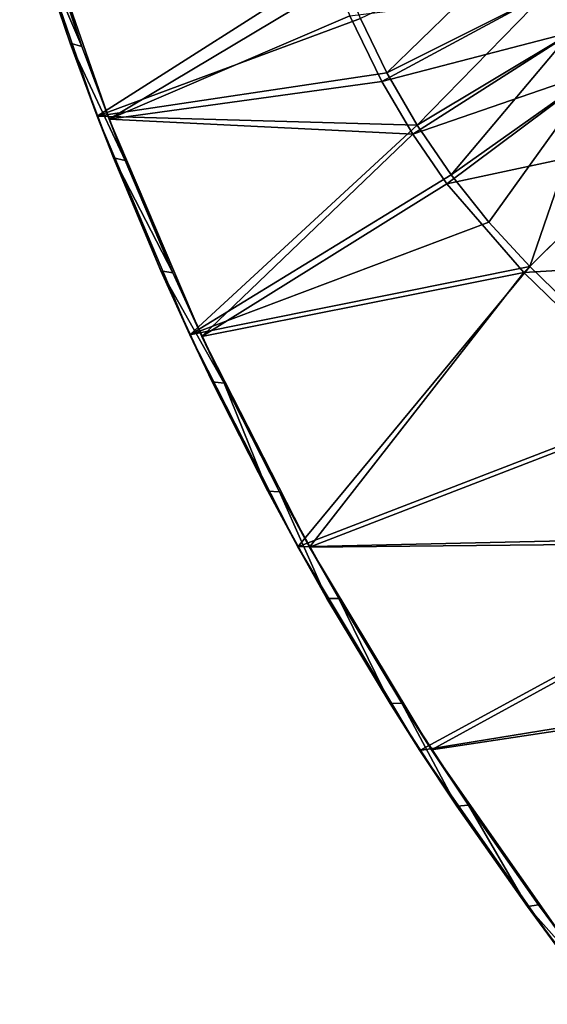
# Model space of a CAD drawing. Header units: metres. Extents: x -1651 to 0, y -1070 to 0.
# Tile 16 of 113: x -1607 to -1450, y -680 to -387. Entities that reach past the tile are written whole.
import ezdxf

# ---------------------------------------------------------------- set-up
doc = ezdxf.new("R2010")
doc.units = ezdxf.units.M

msp = doc.modelspace()

# ---------------------------------------------------------------- linework, layer by layer
at = {"layer": 'None'}
for points in [[(-1583.692627, -416.023407), (-1512.05188, -370.256561), (-1606.710938, -349.166779)], [(-1606.710938, -349.166779), (-1603.421021, -359.716003, -45), (-1591.756348, -394.264252, -45)], [(-1606.710938, -349.166779), (-1591.756348, -394.264252, -45), (-1583.692627, -416.023407)], [(-1580.148071, -416.881317, -3), (-1603.196045, -350.393066, -3), (-1512.542236, -376.454315, -3)], [(-1603.196045, -350.393066, -3), (-1588.217773, -395.24292, -45), (-1599.899292, -360.884705, -45)], [(-1603.196045, -350.393066, -3), (-1580.148071, -416.881317, -3), (-1588.217773, -395.24292, -45)], [(-1591.756348, -394.264252, -45), (-1603.421021, -359.716003, -45), (-1588.217773, -395.24292, -45)], [(-1588.217773, -395.24292, -45), (-1603.421021, -359.716003, -45), (-1599.899292, -360.884705, -45)], [(-1505.40271, -386.947845), (-1497.548096, -403.106934), (-1457.528809, -364.121399, -377.175201)], [(-1457.528809, -364.121399, -377.175201), (-1497.548096, -403.106934), (-1450.169312, -379.292847, -377.175201)], [(-1505.40271, -386.947845), (-1512.05188, -370.256561), (-1583.692627, -416.023407)], [(-1508.588013, -386.169952, -3), (-1580.148071, -416.881317, -3), (-1512.542236, -376.454315, -3)], [(-1443.019531, -391.432159, -377.175201), (-1449.539063, -377.894165, -382.385681), (-1450.169312, -379.292847, -377.175201)], [(-1499.094727, -405.740662, -3), (-1508.588013, -386.169952, -3), (-1449.27063, -378.807037, -406)], [(-1499.094727, -405.740662, -3), (-1449.27063, -378.807037, -406), (-1442.158813, -390.881775, -406)], [(-1497.548096, -403.106934), (-1488.530396, -418.646973), (-1450.169312, -379.292847, -377.175201)], [(-1450.169312, -379.292847, -377.175201), (-1488.530396, -418.646973), (-1443.019531, -391.432159, -377.175201)], [(-1580.148071, -416.881317, -3), (-1508.588013, -386.169952, -3), (-1499.094727, -405.740662, -3)], [(-1497.548096, -403.106934), (-1505.40271, -386.947845), (-1583.692627, -416.023407)], [(-1489.873779, -421.396545, -3), (-1499.094727, -405.740662, -3), (-1442.158813, -390.881775, -406)], [(-1489.873779, -421.396545, -3), (-1442.158813, -390.881775, -406), (-1434.294434, -402.250427, -406)], [(-1488.530396, -418.646973), (-1478.398193, -433.484344), (-1443.019531, -391.432159, -377.175201)], [(-1443.019531, -391.432159, -377.175201), (-1478.398193, -433.484344), (-1435.113037, -402.861664, -377.175201)], [(-1591.756348, -394.264252, -45), (-1578.862915, -428.372955, -45), (-1583.692627, -416.023407)], [(-1578.862915, -428.372955, -45), (-1591.756348, -394.264252, -45), (-1575.31665, -429.161957, -45)], [(-1575.31665, -429.161957, -45), (-1591.756348, -394.264252, -45), (-1588.217773, -395.24292, -45)], [(-1580.148071, -416.881317, -3), (-1575.31665, -429.161957, -45), (-1588.217773, -395.24292, -45)], [(-1497.548096, -403.106934), (-1583.692627, -416.023407), (-1488.530396, -418.646973)], [(-1479.67688, -436.136932, -3), (-1489.873779, -421.396545, -3), (-1434.294434, -402.250427, -406)], [(-1479.67688, -436.136932, -3), (-1434.294434, -402.250427, -406), (-1416.698853, -422.640991, -406)], [(-1478.398193, -433.484344), (-1467.205688, -447.539276), (-1435.113037, -402.861664, -377.175201)], [(-1435.113037, -402.861664, -377.175201), (-1467.205688, -447.539276), (-1455.013428, -460.736206)], [(-1455.013428, -460.736206), (-1417.423218, -423.361298, -377.175201), (-1435.113037, -402.861664, -377.175201)], [(-1489.873779, -421.396545, -3), (-1580.148071, -416.881317, -3), (-1499.094727, -405.740662, -3)], [(-1583.692627, -416.023407), (-1556.092896, -481.12262), (-1488.530396, -418.646973)], [(-1583.692627, -416.023407), (-1578.862915, -428.372955, -45), (-1564.757324, -461.998474, -45)], [(-1583.692627, -416.023407), (-1564.757324, -461.998474, -45), (-1556.092896, -481.12262)], [(-1552.552734, -481.614502, -3), (-1580.148071, -416.881317, -3), (-1489.873779, -421.396545, -3)], [(-1575.31665, -429.161957, -45), (-1580.148071, -416.881317, -3), (-1561.21228, -462.598602, -45)], [(-1580.148071, -416.881317, -3), (-1552.552734, -481.614502, -3), (-1561.21228, -462.598602, -45)], [(-1488.530396, -418.646973), (-1556.092896, -481.12262), (-1478.398193, -433.484344)], [(-1479.67688, -436.136932, -3), (-1552.552734, -481.614502, -3), (-1489.873779, -421.396545, -3)], [(-1456.862793, -462.574921, -3), (-1479.67688, -436.136932, -3), (-1416.698853, -422.640991, -406)], [(-1416.698853, -422.640991, -406), (-1380.497314, -457.967896, -406), (-1456.862793, -462.574921, -3)], [(-1455.013428, -460.736206), (-1413.174072, -501.41983), (-1417.423218, -423.361298, -377.175201)], [(-1564.757324, -461.998474, -45), (-1578.862915, -428.372955, -45), (-1561.21228, -462.598602, -45)], [(-1561.21228, -462.598602, -45), (-1578.862915, -428.372955, -45), (-1575.31665, -429.161957, -45)], [(-1556.092896, -481.12262), (-1467.205688, -447.539276), (-1478.398193, -433.484344)], [(-1552.552734, -481.614502, -3), (-1479.67688, -436.136932, -3), (-1456.862793, -462.574921, -3)], [(-1467.205688, -447.539276), (-1556.092896, -481.12262), (-1455.013428, -460.736206)], [(-1380.497314, -457.967896, -406), (-1414.848755, -503.424744, -3), (-1456.862793, -462.574921, -3)], [(-1564.757324, -461.998474, -45), (-1549.45752, -495.097717, -45), (-1556.092896, -481.12262)], [(-1549.45752, -495.097717, -45), (-1564.757324, -461.998474, -45), (-1545.922729, -495.510132, -45)], [(-1545.922729, -495.510132, -45), (-1564.757324, -461.998474, -45), (-1561.21228, -462.598602, -45)], [(-1561.21228, -462.598602, -45), (-1552.552734, -481.614502, -3), (-1545.922729, -495.510132, -45)], [(-1556.092896, -481.12262), (-1524.0448, -544.150879), (-1455.013428, -460.736206)], [(-1520.542236, -544.282043, -3), (-1552.552734, -481.614502, -3), (-1456.862793, -462.574921, -3)], [(-1455.013428, -460.736206), (-1524.0448, -544.150879), (-1413.174072, -501.41983)], [(-1520.542236, -544.282043, -3), (-1456.862793, -462.574921, -3), (-1414.848755, -503.424744, -3)], [(-1556.092896, -481.12262), (-1549.45752, -495.097717, -45), (-1532.983154, -527.628296, -45)], [(-1556.092896, -481.12262), (-1532.983154, -527.628296, -45), (-1524.0448, -544.150879)], [(-1552.552734, -481.614502, -3), (-1529.467407, -527.854614, -45), (-1545.922729, -495.510132, -45)], [(-1552.552734, -481.614502, -3), (-1520.542236, -544.282043, -3), (-1529.467407, -527.854614, -45)], [(-1532.983154, -527.628296, -45), (-1549.45752, -495.097717, -45), (-1545.922729, -495.510132, -45)], [(-1532.983154, -527.628296, -45), (-1545.922729, -495.510132, -45), (-1529.467407, -527.854614, -45)], [(-1524.0448, -544.150879), (-1369.98584, -540.668518), (-1413.174072, -501.41983)], [(-1371.476929, -542.829834, -3), (-1520.542236, -544.282043, -3), (-1414.848755, -503.424744, -3)], [(-1532.983154, -527.628296, -45), (-1515.355225, -559.548523, -45), (-1524.0448, -544.150879)], [(-1515.355225, -559.548523, -45), (-1532.983154, -527.628296, -45), (-1529.467407, -527.854614, -45)], [(-1520.542236, -544.282043, -3), (-1511.86731, -559.590698, -45), (-1529.467407, -527.854614, -45)], [(-1515.355225, -559.548523, -45), (-1529.467407, -527.854614, -45), (-1511.86731, -559.590698, -45)], [(-1524.0448, -544.150879), (-1487.702393, -604.804688), (-1369.98584, -540.668518)], [(-1487.702393, -604.804688), (-1325.497803, -578.437561), (-1369.98584, -540.668518)], [(-1524.0448, -544.150879), (-1515.355225, -559.548523, -45), (-1496.596558, -590.817627, -45)], [(-1524.0448, -544.150879), (-1496.596558, -590.817627, -45), (-1487.702393, -604.804688)], [(-1484.270264, -604.583252, -3), (-1520.542236, -544.282043, -3), (-1371.476929, -542.829834, -3)], [(-1520.542236, -544.282043, -3), (-1484.270264, -604.583252, -3), (-1511.86731, -559.590698, -45)], [(-1326.796631, -580.744995, -3), (-1484.270264, -604.583252, -3), (-1371.476929, -542.829834, -3)], [(-1496.596558, -590.817627, -45), (-1515.355225, -559.548523, -45), (-1511.86731, -559.590698, -45)], [(-1484.270264, -604.583252, -3), (-1493.14502, -590.677979, -45), (-1511.86731, -559.590698, -45)], [(-1496.596558, -590.817627, -45), (-1511.86731, -559.590698, -45), (-1493.14502, -590.677979, -45)], [(-1487.702393, -604.804688), (-1447.240845, -662.79187), (-1325.497803, -578.437561)], [(-1443.910889, -662.228821, -3), (-1484.270264, -604.583252, -3), (-1326.796631, -580.744995, -3)], [(-1476.730835, -621.395386, -45), (-1496.596558, -590.817627, -45), (-1493.14502, -590.677979, -45)], [(-1496.596558, -590.817627, -45), (-1476.730835, -621.395386, -45), (-1487.702393, -604.804688)], [(-1493.14502, -590.677979, -45), (-1484.270264, -604.583252, -3), (-1473.324341, -621.07666, -45)], [(-1476.730835, -621.395386, -45), (-1493.14502, -590.677979, -45), (-1473.324341, -621.07666, -45)], [(-1487.702393, -604.804688), (-1476.730835, -621.395386, -45), (-1447.240845, -662.79187)], [(-1484.270264, -604.583252, -3), (-1443.910889, -662.228821, -3), (-1473.324341, -621.07666, -45)], [(-1455.783813, -651.242798, -45), (-1476.730835, -621.395386, -45), (-1473.324341, -621.07666, -45)], [(-1473.324341, -621.07666, -45), (-1443.910889, -662.228821, -3), (-1452.430664, -650.748108, -45)], [(-1455.783813, -651.242798, -45), (-1473.324341, -621.07666, -45), (-1452.430664, -650.748108, -45)], [(-1476.730835, -621.395386, -45), (-1455.783813, -651.242798, -45), (-1447.240845, -662.79187)], [(-1430.490479, -679.654297, -45), (-1455.783813, -651.242798, -45), (-1452.430664, -650.748108, -45)], [(-1447.240845, -662.79187), (-1455.783813, -651.242798, -45), (-1433.782227, -680.321533, -45)], [(-1433.782227, -680.321533, -45), (-1455.783813, -651.242798, -45), (-1430.490479, -679.654297, -45)], [(-1443.910889, -662.228821, -3), (-1430.490479, -679.654297, -45), (-1452.430664, -650.748108, -45)]]:
    msp.add_3dface(points, dxfattribs=at)

doc.saveas('drawing.dxf')
